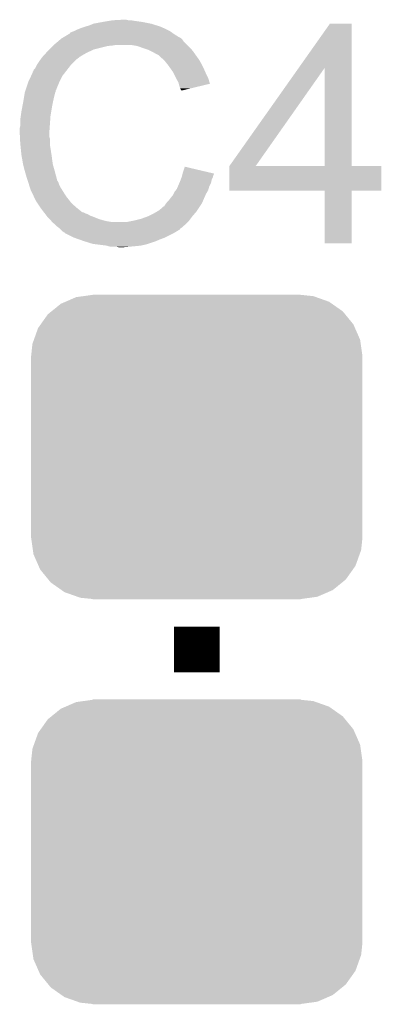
# Model space of a CAD drawing. Extents: x -1.4 to 24.2, y -3.9 to 53.4.
# Tile 28 of 33: x 11 to 12.6, y 29.7 to 34. Entities that reach past the tile are written whole.
import ezdxf

# ---------------------------------------------------------------- set-up
doc = ezdxf.new("R2010")
doc.units = 0
doc.layers.get('0').update_dxf_attribs({"linetype": 'CONTINUOUS'})
doc.layers.add('BLDC_FOC_CLICK_V100_GTO', color=11, linetype='CONTINUOUS')
doc.layers.add('BLDC_FOC_CLICK_V100_GTS', color=8, linetype='CONTINUOUS')

# ---------------------------------------------------------------- blocks, each defined once
blk = doc.blocks.new('CUSTOM_105')
for points in [[(-0.583128, 0.644948), (-0.536078, 0.665316), (0.587958, 0.644948), (0.530324, 0.665316)], [(-0.536078, 0.665316), (-0.503594, 0.669768), (0.530324, 0.665316), (0.517726, 0.669768)], [(-0.503594, 0.669768), (-0.46228, 0.67543), (0.517726, 0.669768), (0.46228, 0.67543)], [(-0.46228, 0.67543), (-0.46228, 0.67691), (0.46228, 0.67543), (0.46228, 0.67691)], [(-0.645876, 0.602148), (-0.604434, 0.635724), (0.648922, 0.602148), (0.601098, 0.635724)], [(-0.604434, 0.635724), (-0.583128, 0.644948), (0.601098, 0.635724), (0.587958, 0.644948)], [(-0.693772, 0.544528), (-0.66231, 0.588832), (0.696126, 0.544528), (0.659832, 0.588832)], [(-0.66231, 0.588832), (-0.645876, 0.602148), (0.659832, 0.588832), (0.648922, 0.602148)], [(-0.72405, 0.476332), (-0.705438, 0.5281), (0.726088, 0.476332), (0.703344, 0.5281)], [(-0.705438, 0.5281), (-0.693772, 0.544528), (0.703344, 0.5281), (0.696126, 0.544528)], [(-0.7366, 0.40259), (-0.730638, 0.458004), (0.7366, 0.40259), (0.728702, 0.458004)], [(-0.730638, 0.458004), (-0.72405, 0.476332), (0.728702, 0.458004), (0.726088, 0.476332)], [(-0.7366, 0.40132), (-0.7366, 0.40259), (0.7366, 0.40132), (0.7366, 0.40259)], [(-0.7366, -0.40132), (-0.7366, 0.40132), (0.7366, -0.40132), (0.7366, 0.40132)], [(-0.7366, -0.40259), (-0.7366, -0.40132), (0.7366, -0.40259), (0.7366, -0.40132)], [(-0.7287, -0.458004), (-0.7366, -0.40259), (0.730638, -0.458004), (0.7366, -0.40259)], [(-0.726088, -0.476332), (-0.7287, -0.458004), (0.724048, -0.476332), (0.730638, -0.458004)], [(-0.703342, -0.5281), (-0.726088, -0.476332), (0.705438, -0.5281), (0.724048, -0.476332)], [(-0.696126, -0.544528), (-0.703342, -0.5281), (0.69377, -0.544528), (0.705438, -0.5281)], [(-0.65983, -0.588832), (-0.696126, -0.544528), (0.66231, -0.588832), (0.69377, -0.544528)], [(-0.648922, -0.602148), (-0.65983, -0.588832), (0.645874, -0.602148), (0.66231, -0.588832)], [(-0.601096, -0.635724), (-0.648922, -0.602148), (0.604434, -0.635724), (0.645874, -0.602148)], [(-0.587958, -0.644948), (-0.601096, -0.635724), (0.583126, -0.644948), (0.604434, -0.635724)], [(-0.530322, -0.665316), (-0.587958, -0.644948), (0.536078, -0.665316), (0.583126, -0.644948)], [(-0.517726, -0.669768), (-0.530322, -0.665316), (0.503592, -0.669768), (0.536078, -0.665316)], [(-0.46228, -0.67543), (-0.517726, -0.669768), (0.46228, -0.67543), (0.503592, -0.669768)], [(-0.46228, -0.67691), (-0.46228, -0.67543), (0.46228, -0.67691), (0.46228, -0.67543)]]:
    blk.add_solid(points)

msp = doc.modelspace()

# ---------------------------------------------------------------- linework, layer by layer
at = {"layer": 'BLDC_FOC_CLICK_V100_GTO', "const_width": 0.2032}
msp.add_lwpolyline([(11.811, 31.1404), (11.811, 31.3436)], dxfattribs=at)
at = {"layer": 'BLDC_FOC_CLICK_V100_GTO'}
for points in [[(11.333482, 34.01314), (11.351262, 34.02076), (11.632186, 34.01314), (11.607802, 34.02076)], [(11.351262, 34.02076), (11.3919, 34.02838), (11.607802, 34.02076), (11.569698, 34.02838)], [(11.3919, 34.02838), (11.42238, 34.03346), (11.569698, 34.02838), (11.53414, 34.03346)], [(11.42238, 34.03346), (11.43762, 34.036), (11.53414, 34.03346), (11.518902, 34.036)], [(11.43762, 34.036), (11.483338, 34.03854), (11.506202, 34.036), (11.496042, 34.03854)], [(12.26454, 33.825118), (12.40281, 34.020734), (12.49935, 33.825118), (12.49934, 34.020734)], [(12.40281, 34.020734), (12.40283, 34.02076), (12.49934, 34.020734), (12.40283, 34.02076)], [(11.242868, 33.97504), (11.24712, 33.977592), (11.7094, 33.97504), (11.705826, 33.977592)], [(11.24712, 33.977592), (11.247138, 33.980126), (11.705826, 33.977592), (11.702278, 33.980126)], [(11.247138, 33.980126), (11.257282, 33.9852), (11.702278, 33.980126), (11.695172, 33.9852)], [(11.257282, 33.9852), (11.264894, 33.987738), (11.695172, 33.9852), (11.691616, 33.987738)], [(11.264894, 33.987738), (11.2649, 33.98774), (11.691616, 33.987738), (11.691614, 33.98774)], [(11.2649, 33.98774), (11.27506, 33.99282), (11.691614, 33.98774), (11.681458, 33.99282)], [(11.27506, 33.99282), (11.287758, 33.9979), (11.681458, 33.99282), (11.6713, 33.9979)], [(11.287758, 33.9979), (11.300458, 34.00298), (11.6713, 33.9979), (11.65987, 34.00298)], [(11.300458, 34.00298), (11.3157, 34.00806), (11.65987, 34.00298), (11.64844, 34.00806)], [(11.3157, 34.00806), (11.333482, 34.01314), (11.64844, 34.00806), (11.632186, 34.01314)], [(11.176, 33.92678), (11.194008, 33.942018), (11.76782, 33.92678), (11.752582, 33.942018)], [(11.194008, 33.942018), (11.203016, 33.94964), (11.752582, 33.942018), (11.7475, 33.94964)], [(11.203016, 33.94964), (11.209022, 33.954722), (11.7475, 33.94964), (11.742414, 33.954722)], [(11.209022, 33.954722), (11.213246, 33.957258), (11.742414, 33.954722), (11.739876, 33.957258)], [(11.213246, 33.957258), (11.217476, 33.959798), (11.739876, 33.957258), (11.734804, 33.959798)], [(11.217476, 33.959798), (11.221702, 33.962334), (11.734804, 33.959798), (11.732266, 33.962334)], [(11.221702, 33.962334), (11.221712, 33.96234), (11.732266, 33.962334), (11.72972, 33.96234)], [(11.221712, 33.96234), (11.242868, 33.97504), (11.72972, 33.96234), (11.7094, 33.97504)], [(11.124966, 33.873438), (11.141132, 33.89122), (11.290298, 33.873438), (11.320782, 33.89122)], [(11.141132, 33.89122), (11.14806, 33.89884), (11.320782, 33.89122), (11.33729, 33.89884)], [(11.14806, 33.89884), (11.15568, 33.90646), (11.33729, 33.89884), (11.353798, 33.90646)], [(11.15568, 33.90646), (11.17092, 33.9217), (11.353798, 33.90646), (11.41476, 33.9217)], [(11.17092, 33.9217), (11.17346, 33.92424), (11.41476, 33.9217), (11.440162, 33.92424)], [(11.17346, 33.92424), (11.176, 33.92678), (11.440162, 33.92424), (11.452858, 33.92678)], [(11.546838, 33.9217), (11.516358, 33.92678), (11.7729, 33.9217), (11.76782, 33.92678)], [(11.57478, 33.91154), (11.546838, 33.9217), (11.78306, 33.91154), (11.7729, 33.9217)], [(11.582406, 33.908998), (11.57478, 33.91154), (11.785602, 33.908998), (11.78306, 33.91154)], [(11.597638, 33.90392), (11.582406, 33.908998), (11.789666, 33.90392), (11.785602, 33.908998)], [(11.61288, 33.8963), (11.597638, 33.90392), (11.79576, 33.8963), (11.789666, 33.90392)], [(11.61796, 33.89376), (11.61288, 33.8963), (11.797576, 33.89376), (11.79576, 33.8963)], [(11.630662, 33.88614), (11.61796, 33.89376), (11.803018, 33.88614), (11.797576, 33.89376)], [(11.098782, 33.835338), (11.104878, 33.8455), (11.24966, 33.835338), (11.259822, 33.8455)], [(11.104878, 33.8455), (11.117324, 33.863278), (11.259822, 33.8455), (11.2776, 33.863278)], [(11.117324, 33.863278), (11.12266, 33.8709), (11.2776, 33.863278), (11.287758, 33.8709)], [(11.12266, 33.8709), (11.122662, 33.870902), (11.287758, 33.8709), (11.28776, 33.870902)], [(11.122662, 33.870902), (11.124966, 33.873438), (11.28776, 33.870902), (11.290298, 33.873438)], [(11.640816, 33.881062), (11.630662, 33.88614), (11.806646, 33.881062), (11.803018, 33.88614)], [(11.64336, 33.87852), (11.640816, 33.881062), (11.808462, 33.87852), (11.806646, 33.881062)], [(11.663364, 33.86074), (11.64336, 33.87852), (11.821162, 33.86074), (11.808462, 33.87852)], [(11.66622, 33.8582), (11.663364, 33.86074), (11.822614, 33.8582), (11.821162, 33.86074)], [(11.678412, 33.84296), (11.66622, 33.8582), (11.83132, 33.84296), (11.822614, 33.8582)], [(11.074846, 33.789618), (11.08202, 33.804864), (11.2141, 33.789618), (11.225958, 33.804864)], [(11.08202, 33.804864), (11.082026, 33.807406), (11.225958, 33.804864), (11.227934, 33.807406)], [(11.082026, 33.807406), (11.08456, 33.809944), (11.227934, 33.807406), (11.229908, 33.809944)], [(11.08456, 33.809944), (11.087104, 33.817558), (11.229908, 33.809944), (11.23583, 33.817558)], [(11.087104, 33.817558), (11.092182, 33.822644), (11.23583, 33.817558), (11.239786, 33.822644)], [(11.092182, 33.822644), (11.09726, 33.832798), (11.239786, 33.822644), (11.247684, 33.832798)], [(11.09726, 33.832798), (11.098782, 33.835338), (11.247684, 33.832798), (11.24966, 33.835338)], [(11.68654, 33.8328), (11.678412, 33.84296), (11.8364, 33.8328), (11.83132, 33.84296)], [(11.693652, 33.82264), (11.68654, 33.8328), (11.84148, 33.82264), (11.8364, 33.8328)], [(11.704318, 33.807396), (11.693652, 33.82264), (11.848256, 33.807396), (11.84148, 33.82264)], [(11.708128, 33.79978), (11.704318, 33.807396), (11.85164, 33.79978), (11.848256, 33.807396)], [(11.955804, 33.388336), (12.26454, 33.825118), (12.072648, 33.388336), (12.37992, 33.825118)], [(12.379936, 33.3883), (12.37992, 33.825118), (12.499366, 33.3883), (12.49935, 33.825118)], [(11.050692, 33.728656), (11.060852, 33.75914), (11.18616, 33.728656), (11.19886, 33.75914)], [(11.060852, 33.75914), (11.0617, 33.76168), (11.19886, 33.75914), (11.20013, 33.76168)], [(11.0617, 33.76168), (11.074846, 33.789618), (11.20013, 33.76168), (11.2141, 33.789618)], [(11.71702, 33.782), (11.708128, 33.79978), (11.860532, 33.782), (11.85164, 33.79978)], [(11.718434, 33.779458), (11.71702, 33.782), (11.861802, 33.779458), (11.860532, 33.782)], [(11.72972, 33.759142), (11.718434, 33.779458), (11.867872, 33.759142), (11.861802, 33.779458)], [(11.730994, 33.754054), (11.72972, 33.759142), (11.869392, 33.754054), (11.867872, 33.759142)], [(11.04265, 33.6931), (11.046036, 33.713418), (11.176, 33.6931), (11.181078, 33.713418)], [(11.046036, 33.713418), (11.046462, 33.715962), (11.181078, 33.713418), (11.18235, 33.715962)], [(11.046462, 33.715962), (11.047306, 33.718496), (11.18235, 33.715962), (11.183618, 33.718496)], [(11.047306, 33.718496), (11.049, 33.723578), (11.183618, 33.718496), (11.18362, 33.723578)], [(11.049, 33.723578), (11.049844, 33.726114), (11.18362, 33.723578), (11.186154, 33.726114)], [(11.049844, 33.726114), (11.050692, 33.728656), (11.186154, 33.726114), (11.18616, 33.728656)], [(11.732262, 33.74898), (11.730994, 33.754054), (11.848228, 33.74898), (11.869392, 33.754054)], [(11.73734, 33.733742), (11.732262, 33.74898), (11.78467, 33.733742), (11.848228, 33.74898)], [(11.739878, 33.728664), (11.73734, 33.733742), (11.76349, 33.728664), (11.78467, 33.733742)], [(11.742414, 33.726126), (11.739878, 33.728664), (11.752904, 33.726126), (11.76349, 33.728664)], [(11.74242, 33.723612), (11.742414, 33.726126), (11.74242, 33.723612), (11.752904, 33.726126)], [(11.0336, 33.6423), (11.03884, 33.67024), (11.16584, 33.6423), (11.17092, 33.67024)], [(11.03884, 33.67024), (11.04265, 33.6931), (11.17092, 33.67024), (11.176, 33.6931)], [(11.02868, 33.611822), (11.03122, 33.6296), (11.16076, 33.611822), (11.163722, 33.6296)], [(11.03122, 33.6296), (11.0336, 33.6423), (11.163722, 33.6296), (11.16584, 33.6423)], [(11.02614, 33.59404), (11.02868, 33.611822), (11.159488, 33.59404), (11.16076, 33.611822)], [(11.02614, 33.566102), (11.02614, 33.59404), (11.157494, 33.566102), (11.159488, 33.59404)], [(11.0236, 33.555942), (11.02614, 33.566102), (11.156768, 33.555942), (11.157494, 33.566102)], [(11.0236, 33.540702), (11.0236, 33.555942), (11.15568, 33.540702), (11.156768, 33.555942)], [(11.0236, 33.5407), (11.0236, 33.540702), (11.155682, 33.5407), (11.15568, 33.540702)], [(11.024744, 33.517838), (11.0236, 33.5407), (11.155682, 33.517838), (11.155682, 33.5407)], [(11.025126, 33.510216), (11.024744, 33.517838), (11.15822, 33.510216), (11.155682, 33.517838)], [(11.02614, 33.4899), (11.025126, 33.510216), (11.15822, 33.4899), (11.15822, 33.510216)], [(11.026904, 33.482278), (11.02614, 33.4899), (11.15822, 33.482278), (11.15822, 33.4899)], [(11.028426, 33.46704), (11.026904, 33.482278), (11.16076, 33.46704), (11.15822, 33.482278)], [(11.03122, 33.439098), (11.028426, 33.46704), (11.16506, 33.439098), (11.16076, 33.46704)], [(11.032118, 33.43402), (11.03122, 33.439098), (11.16584, 33.43402), (11.16506, 33.439098)], [(11.03884, 33.39592), (11.032118, 33.43402), (11.17092, 33.39592), (11.16584, 33.43402)], [(11.038842, 33.395918), (11.03884, 33.39592), (11.17092, 33.395918), (11.17092, 33.39592)], [(11.04392, 33.3756), (11.038842, 33.395918), (11.176726, 33.3756), (11.17092, 33.395918)], [(11.048276, 33.36036), (11.04392, 33.3756), (11.18108, 33.36036), (11.176726, 33.3756)], [(11.75004, 33.362898), (11.757684, 33.385756), (11.854756, 33.362898), (11.757684, 33.385756)], [(11.95578, 33.279106), (11.955782, 33.388274), (12.631394, 33.279106), (12.63142, 33.388274)], [(11.955782, 33.3883), (11.955784, 33.388306), (12.379936, 33.3883), (12.328722, 33.388306)], [(11.955782, 33.388274), (11.955782, 33.3883), (12.63142, 33.388274), (12.499366, 33.3883)], [(11.955784, 33.388306), (11.955804, 33.388336), (12.328722, 33.388306), (12.072648, 33.388336)], [(11.05408, 33.34004), (11.048276, 33.36036), (11.186502, 33.34004), (11.18108, 33.36036)], [(11.060006, 33.322262), (11.05408, 33.34004), (11.191244, 33.322262), (11.186502, 33.34004)], [(11.060856, 33.319716), (11.060006, 33.322262), (11.193782, 33.319716), (11.191244, 33.322262)], [(11.062548, 33.314638), (11.060856, 33.319716), (11.19632, 33.314638), (11.193782, 33.319716)], [(11.734072, 33.314638), (11.73734, 33.32226), (11.874498, 33.314638), (11.876022, 33.32226)], [(11.73734, 33.32226), (11.739244, 33.327338), (11.876022, 33.32226), (11.87704, 33.327338)], [(11.739244, 33.327338), (11.743052, 33.337498), (11.87704, 33.327338), (11.88212, 33.337498)], [(11.743052, 33.337498), (11.74496, 33.342582), (11.88212, 33.337498), (11.883388, 33.342582)], [(11.74496, 33.342582), (11.746228, 33.347658), (11.883388, 33.342582), (11.884658, 33.347658)], [(11.746228, 33.347658), (11.747498, 33.352736), (11.884658, 33.347658), (11.887198, 33.352736)], [(11.747498, 33.352736), (11.748128, 33.355258), (11.887198, 33.352736), (11.8872, 33.355258)], [(11.748128, 33.355258), (11.75004, 33.362898), (11.8872, 33.355258), (11.854756, 33.362898)], [(11.06424, 33.309558), (11.062548, 33.314638), (11.198014, 33.309558), (11.19632, 33.314638)], [(11.064876, 33.30702), (11.06424, 33.309558), (11.19886, 33.30702), (11.198014, 33.309558)], [(11.066782, 33.2994), (11.064876, 33.30702), (11.202672, 33.2994), (11.19886, 33.30702)], [(11.069322, 33.291782), (11.066782, 33.2994), (11.20648, 33.291782), (11.202672, 33.2994)], [(11.07186, 33.284162), (11.069322, 33.291782), (11.211244, 33.284162), (11.20648, 33.291782)], [(11.0744, 33.27908), (11.07186, 33.284162), (11.214418, 33.27908), (11.211244, 33.284162)], [(11.077986, 33.27146), (11.0744, 33.27908), (11.21918, 33.27146), (11.214418, 33.27908)], [(11.71194, 33.273996), (11.718034, 33.281618), (11.857444, 33.273996), (11.8618, 33.281618)], [(11.718034, 33.281618), (11.7221, 33.286702), (11.8618, 33.281618), (11.86325, 33.286702)], [(11.7221, 33.286702), (11.72754, 33.299398), (11.86325, 33.286702), (11.866878, 33.299398)], [(11.72754, 33.299398), (11.734072, 33.314638), (11.866878, 33.299398), (11.874498, 33.314638)], [(12.379934, 33.27908), (11.95578, 33.279106), (12.631394, 33.27908), (12.631394, 33.279106)], [(12.379936, 33.279054), (12.379934, 33.27908), (12.49934, 33.279054), (12.631394, 33.27908)], [(12.37996, 33.045426), (12.379936, 33.279054), (12.499314, 33.045426), (12.49934, 33.279054)], [(11.088744, 33.2486), (11.077986, 33.27146), (11.23442, 33.2486), (11.21918, 33.27146)], [(11.09472, 33.235896), (11.088744, 33.2486), (11.244584, 33.235896), (11.23442, 33.2486)], [(11.103186, 33.2232), (11.09472, 33.235896), (11.25474, 33.2232), (11.244584, 33.235896)], [(11.678922, 33.22828), (11.68654, 33.235902), (11.83608, 33.22828), (11.839416, 33.235902)], [(11.68654, 33.235902), (11.69416, 33.24606), (11.839416, 33.235902), (11.84386, 33.24606)], [(11.69416, 33.24606), (11.704322, 33.258762), (11.84386, 33.24606), (11.849418, 33.258762)], [(11.704322, 33.258762), (11.70686, 33.26384), (11.849418, 33.258762), (11.85164, 33.26384)], [(11.70686, 33.26384), (11.71194, 33.273996), (11.85164, 33.26384), (11.857444, 33.273996)], [(11.116732, 33.202882), (11.103186, 33.2232), (11.277598, 33.202882), (11.25474, 33.2232)], [(11.12012, 33.1978), (11.116732, 33.202882), (11.283952, 33.1978), (11.277598, 33.202882)], [(11.131844, 33.18256), (11.12012, 33.1978), (11.303002, 33.18256), (11.283952, 33.1978)], [(11.631922, 33.185098), (11.640814, 33.19018), (11.80846, 33.185098), (11.811846, 33.19018)], [(11.640814, 33.19018), (11.65352, 33.20034), (11.811846, 33.19018), (11.81862, 33.20034)], [(11.65352, 33.20034), (11.661144, 33.207962), (11.81862, 33.20034), (11.8237, 33.207962)], [(11.661144, 33.207962), (11.666216, 33.210504), (11.8237, 33.207962), (11.825394, 33.210504)], [(11.666216, 33.210504), (11.6713, 33.21812), (11.825394, 33.210504), (11.830472, 33.21812)], [(11.6713, 33.21812), (11.675108, 33.223198), (11.830472, 33.21812), (11.833858, 33.223198)], [(11.675108, 33.223198), (11.678922, 33.22828), (11.833858, 33.223198), (11.83608, 33.22828)], [(11.131846, 33.182558), (11.131844, 33.18256), (11.308084, 33.182558), (11.303002, 33.18256)], [(11.135752, 33.17748), (11.131846, 33.182558), (11.318242, 33.17748), (11.308084, 33.182558)], [(11.137708, 33.174938), (11.135752, 33.17748), (11.325864, 33.174938), (11.318242, 33.17748)], [(11.141614, 33.16986), (11.137708, 33.174938), (11.333476, 33.16986), (11.325864, 33.174938)], [(11.14552, 33.164782), (11.141614, 33.16986), (11.34702, 33.164782), (11.333476, 33.16986)], [(11.148062, 33.16224), (11.14552, 33.164782), (11.3538, 33.16224), (11.34702, 33.164782)], [(11.15822, 33.15208), (11.148062, 33.16224), (11.379196, 33.15208), (11.3538, 33.16224)], [(11.158222, 33.152078), (11.15822, 33.15208), (11.3792, 33.152078), (11.379196, 33.15208)], [(11.164316, 33.14446), (11.158222, 33.152078), (11.40714, 33.14446), (11.3792, 33.152078)], [(11.168378, 33.139382), (11.164316, 33.14446), (11.43761, 33.139382), (11.40714, 33.14446)], [(11.50874, 33.14192), (11.52144, 33.14446), (11.772898, 33.14192), (11.775438, 33.14446)], [(11.52144, 33.14446), (11.53414, 33.147), (11.775438, 33.14446), (11.777342, 33.147)], [(11.53414, 33.147), (11.56462, 33.154622), (11.777342, 33.147), (11.783058, 33.154622)], [(11.56462, 33.154622), (11.59256, 33.16478), (11.783058, 33.154622), (11.790678, 33.16478)], [(11.59256, 33.16478), (11.592562, 33.164782), (11.790678, 33.16478), (11.79068, 33.164782)], [(11.592562, 33.164782), (11.623038, 33.18002), (11.79068, 33.164782), (11.804014, 33.18002)], [(11.623038, 33.18002), (11.631922, 33.185098), (11.804014, 33.18002), (11.80846, 33.185098)], [(11.168382, 33.13938), (11.168378, 33.139382), (11.437622, 33.13938), (11.43761, 33.139382)], [(11.181078, 33.129222), (11.168382, 33.13938), (11.7602, 33.129222), (11.770358, 33.13938)], [(11.181082, 33.12922), (11.181078, 33.129222), (11.7602, 33.12922), (11.7602, 33.129222)], [(11.19124, 33.119062), (11.181082, 33.12922), (11.748588, 33.119062), (11.7602, 33.12922)], [(11.201398, 33.11144), (11.19124, 33.119062), (11.739878, 33.11144), (11.748588, 33.119062)], [(11.201418, 33.111422), (11.201398, 33.11144), (11.737334, 33.111422), (11.739878, 33.11144)], [(11.206478, 33.106362), (11.201418, 33.111422), (11.734794, 33.106362), (11.737334, 33.111422)], [(11.209022, 33.103818), (11.206478, 33.106362), (11.729718, 33.103818), (11.734794, 33.106362)], [(11.214098, 33.098742), (11.209022, 33.103818), (11.722104, 33.098742), (11.729718, 33.103818)], [(11.498582, 33.13938), (11.50874, 33.14192), (11.770358, 33.13938), (11.772898, 33.14192)], [(11.214102, 33.09874), (11.214098, 33.098742), (11.722102, 33.09874), (11.722104, 33.098742)], [(11.221714, 33.093664), (11.214102, 33.09874), (11.71364, 33.093664), (11.722102, 33.09874)], [(11.224234, 33.09366), (11.221714, 33.093664), (11.713634, 33.09366), (11.71364, 33.093664)], [(11.22426, 33.091138), (11.224234, 33.09366), (11.70943, 33.091138), (11.713634, 33.09366)], [(11.224296, 33.09112), (11.22426, 33.091138), (11.7094, 33.09112), (11.70943, 33.091138)], [(11.2649, 33.0708), (11.224296, 33.09112), (11.66876, 33.0708), (11.7094, 33.09112)], [(11.28649, 33.06318), (11.2649, 33.0708), (11.64844, 33.06318), (11.66876, 33.0708)], [(11.30808, 33.05556), (11.28649, 33.06318), (11.63066, 33.05556), (11.64844, 33.06318)], [(11.348718, 33.04286), (11.30808, 33.05556), (11.592558, 33.04286), (11.63066, 33.05556)], [(11.369038, 33.04032), (11.348718, 33.04286), (11.584938, 33.04032), (11.592558, 33.04286)], [(11.409678, 33.03524), (11.369038, 33.04032), (11.562078, 33.03524), (11.584938, 33.04032)], [(11.418568, 33.0327), (11.409678, 33.03524), (11.53668, 33.0327), (11.562078, 33.03524)], [(11.427456, 33.03016), (11.418568, 33.0327), (11.50874, 33.03016), (11.53668, 33.0327)], [(11.465558, 33.02762), (11.455398, 33.03016), (11.480802, 33.02762), (11.50874, 33.03016)], [(12.499314, 33.0454), (12.37996, 33.045426), (12.499314, 33.0454), (12.499314, 33.045426)]]:
    msp.add_solid(points, dxfattribs=at)

# ---------------------------------------------------------------- block references
at = {"layer": 'BLDC_FOC_CLICK_V100_GTS'}
for p in [(11.811, 32.14116), (11.811, 30.34284)]:
    msp.add_blockref('CUSTOM_105', p, dxfattribs=at)

doc.saveas('drawing.dxf')
